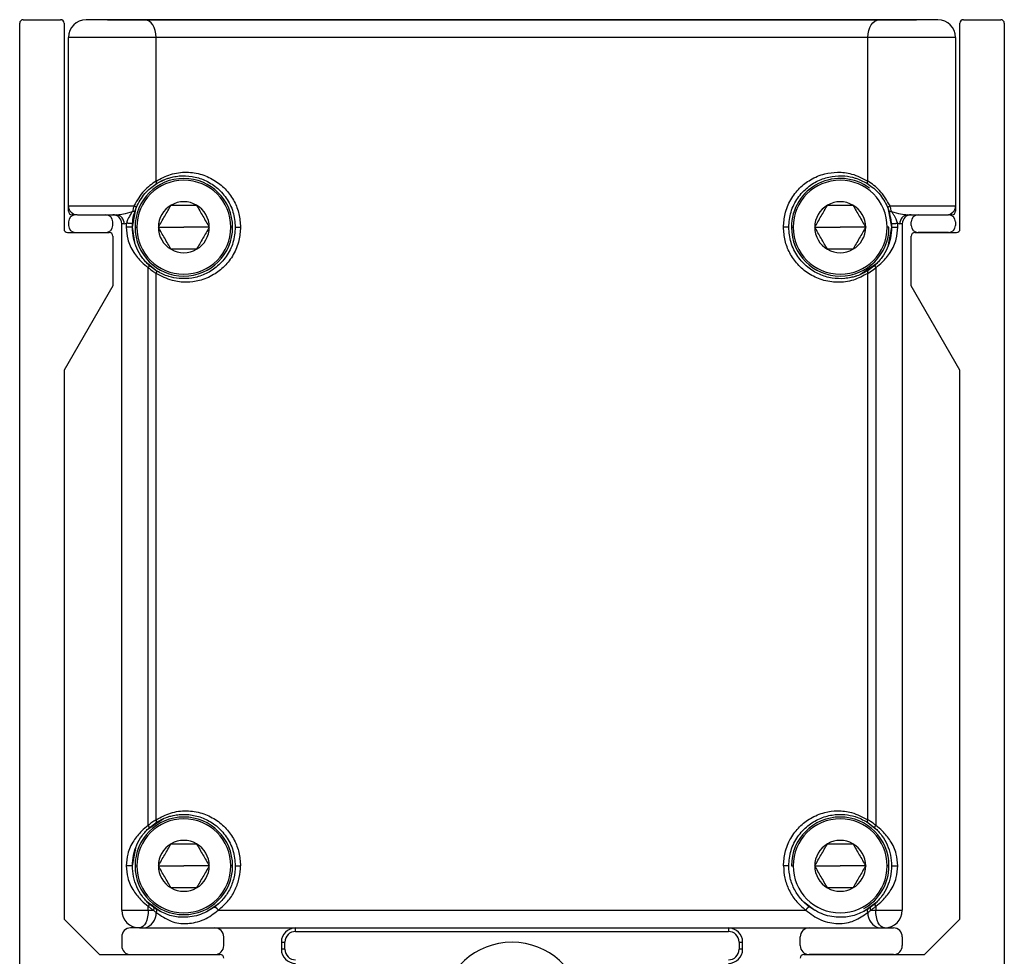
# Model space of a CAD drawing. Header units: millimetres. Extents: x -678 to 2621, y 426 to 914.
# Tile 20 of 26: x 1039 to 1095, y 670 to 723. Entities that reach past the tile are written whole.
import ezdxf

# ---------------------------------------------------------------- set-up
doc = ezdxf.new("R2010")
doc.units = ezdxf.units.MM

# ---------------------------------------------------------------- blocks, each defined once
blk = doc.blocks.new('Drawing View5')
at = {"color": 7, "linetype": 'Continuous', "lineweight": 25}
for p, q in [((-35.624, 70.658), (-33.524, 70.658)), ((-28.78, 70.658), (-32.074, 70.658)), ((-30.874, 70.658), (-30.574, 70.658)), ((-30.574, 70.658), (-30.574, 70.658)), ((-30.574, 70.658), (14.426, 70.658)), ((12.632, 70.658), (-28.78, 70.658)), ((15.926, 70.658), (12.632, 70.658)), ((14.426, 70.658), (14.426, 70.658)), ((14.426, 70.658), (14.726, 70.658)), ((17.376, 70.658), (19.476, 70.658)), ((-35.824, 14.572), (-35.824, 70.458)), ((-33.324, 70.458), (-33.324, 58.858)), ((17.176, 58.858), (17.176, 70.458)), ((19.676, 70.458), (19.676, 14.572)), ((-33.074, 60.158), (-33.074, 69.658)), ((-28.133, 69.658), (-33.074, 69.658)), ((-28.133, 61.558), (-28.133, 69.658)), ((11.985, 69.658), (-28.133, 69.658)), ((11.985, 61.558), (11.985, 69.658)), ((16.926, 69.658), (11.985, 69.658)), ((16.926, 69.658), (16.926, 60.158)), ((-28.142, 61.397), (-27.712, 61.625)), ((-33.074, 60.158), (-29.386, 60.158)), ((-33.074, 59.858), (-33.074, 60.158)), ((13.239, 60.158), (16.926, 60.158)), ((16.926, 60.158), (16.926, 59.858)), ((-32.674, 59.658), (-32.874, 59.658)), ((-32.579, 59.658), (-32.674, 59.658)), ((-32.574, 59.658), (-30.373, 59.658)), ((-30.373, 59.658), (-30.331, 59.663)), ((-30.346, 59.659), (-30.337, 59.656)), ((14.067, 59.622), (14.081, 59.659)), ((14.225, 59.658), (16.426, 59.658)), ((16.431, 59.658), (16.526, 59.658)), ((16.726, 59.658), (16.526, 59.658)), ((-33.074, 59.258), (-33.074, 59.058)), ((-30.574, 59.058), (-30.574, 59.258)), ((-30.074, 20.458), (-30.074, 59.158)), ((-29.94, 59.158), (-30.074, 59.158)), ((-29.94, 59.158), (-29.813, 59.188)), ((-29.474, 58.958), (-29.466, 59.173)), ((-29.343, 58.096), (-29.474, 58.958)), ((-29.324, 58.958), (-29.224, 58.958)), ((-28.009, 58.958), (-26.574, 58.958)), ((-25.139, 58.958), (-26.574, 58.958)), ((-23.824, 58.958), (-23.924, 58.958)), ((7.676, 58.958), (7.776, 58.958)), ((8.991, 58.958), (10.426, 58.958)), ((11.861, 58.958), (10.426, 58.958)), ((13.176, 58.958), (13.076, 58.958)), ((13.326, 58.958), (13.113, 57.867)), ((13.665, 59.188), (13.792, 59.158)), ((13.926, 59.158), (13.792, 59.158)), ((13.926, 59.158), (13.926, 20.458)), ((14.426, 59.058), (14.426, 59.258)), ((16.926, 59.258), (16.926, 59.058)), ((-33.124, 58.658), (-30.774, 58.658)), ((-32.674, 58.658), (-30.974, 58.658)), ((-30.574, 58.458), (-30.574, 55.658)), ((14.426, 55.658), (14.426, 58.458)), ((14.626, 58.658), (16.976, 58.658)), ((16.526, 58.658), (14.826, 58.658)), ((-28.574, 25.238), (-28.574, 56.678)), ((-28.153, 56.526), (-28.538, 56.825)), ((12.436, 56.867), (11.565, 56.291)), ((11.985, 56.358), (12.426, 56.678)), ((12.391, 56.825), (12.006, 56.526)), ((12.426, 56.678), (12.426, 25.238)), ((-28.133, 25.558), (-28.133, 56.358)), ((11.985, 25.558), (11.985, 56.358)), ((-30.574, 55.658), (-33.324, 50.895)), ((17.176, 50.895), (14.426, 55.658)), ((-33.324, 50.895), (-33.324, 19.958)), ((17.176, 19.958), (17.176, 50.895)), ((-28.6, 25.033), (-27.712, 25.625)), ((-28.538, 25.091), (-28.153, 25.39)), ((12.006, 25.39), (12.391, 25.091)), ((-29.474, 22.958), (-29.261, 24.049)), ((-29.324, 22.958), (-29.224, 22.958)), ((-28.009, 22.958), (-26.574, 22.958)), ((-25.139, 22.958), (-26.574, 22.958)), ((-23.824, 22.958), (-23.924, 22.958)), ((7.676, 22.958), (7.776, 22.958)), ((8.991, 22.958), (10.426, 22.958)), ((11.861, 22.958), (10.426, 22.958)), ((13.176, 22.958), (13.076, 22.958)), ((-28.574, 20.458), (-28.574, 20.678)), ((-28.289, 20.619), (-28.538, 20.825)), ((-28.157, 20.528), (-28.289, 20.619)), ((-24.632, 20.804), (-25.272, 20.367)), ((12.436, 20.867), (11.799, 20.404)), ((12.141, 20.619), (12.009, 20.528)), ((12.391, 20.825), (12.141, 20.619)), ((12.426, 20.678), (12.426, 20.458)), ((-30.074, 20.458), (-28.574, 20.458)), ((-28.574, 20.458), (-28.288, 20.458)), ((-24.634, 20.458), (8.486, 20.458)), ((12.14, 20.458), (12.426, 20.458)), ((12.426, 20.458), (13.926, 20.458)), ((-33.324, 19.958), (-31.324, 17.958)), ((-29.081, 19.458), (-29.574, 19.458)), ((-29.074, 19.458), (-28.78, 19.458)), ((-28.78, 19.458), (12.632, 19.458)), ((-20.274, 19.258), (-20.274, 19.458)), ((4.126, 19.458), (4.126, 19.258)), ((12.632, 19.458), (12.926, 19.458)), ((12.933, 19.458), (13.426, 19.458)), ((15.176, 17.958), (17.176, 19.958)), ((-30.074, 18.958), (-30.074, 18.458)), ((-24.324, 18.458), (-24.324, 18.958)), ((-20.274, 19.258), (4.126, 19.258)), ((8.176, 18.458), (8.176, 18.958)), ((13.926, 18.958), (13.926, 18.458)), ((-21.074, 18.658), (-21.074, 18.258)), ((-21.074, 18.658), (-20.874, 18.658)), ((-20.874, 18.258), (-20.874, 18.658)), ((4.726, 18.658), (4.726, 18.258)), ((4.726, 18.658), (4.926, 18.658)), ((4.926, 18.258), (4.926, 18.658)), ((-31.324, 17.958), (-24.524, 17.958)), ((-29.574, 17.958), (-24.824, 17.958)), ((-20.874, 18.258), (-21.074, 18.258)), ((4.926, 18.258), (4.726, 18.258)), ((8.376, 17.958), (15.176, 17.958)), ((13.426, 17.958), (8.676, 17.958))]:
    blk.add_line(p, q, dxfattribs=at)
at = {"color": 7, "linetype": 'Continuous', "lineweight": 25, "flags": 128}
for points in [[(-28.133, 69.658), (-28.145, 69.853), (-28.182, 70.041), (-28.242, 70.213), (-28.322, 70.365), (-28.42, 70.489), (-28.532, 70.582), (-28.653, 70.639), (-28.78, 70.658)], [(11.985, 69.658), (11.997, 69.853), (12.034, 70.041), (12.094, 70.213), (12.175, 70.365), (12.273, 70.489), (12.384, 70.582), (12.506, 70.639), (12.632, 70.658)], [(-29.474, 58.958), (-29.253, 60.068), (-29.246, 60.085)], [(13.098, 60.085), (13.105, 60.068), (13.326, 58.958)], [(-28.154, 56.526), (-28.624, 56.907), (-28.718, 57.006)], [(12.007, 25.389), (12.477, 25.008), (12.571, 24.91)], [(-27.914, 20.386), (-28.624, 20.907), (-28.718, 21.006)], [(8.994, 20.436), (8.376, 20.907), (8.331, 20.953)], [(-28.574, 20.458), (-28.583, 20.263), (-28.612, 20.075), (-28.658, 19.902), (-28.72, 19.751), (-28.796, 19.626), (-28.882, 19.534), (-28.976, 19.477), (-29.074, 19.458)], [(12.926, 19.458), (12.829, 19.477), (12.735, 19.534), (12.648, 19.626), (12.573, 19.751), (12.51, 19.902), (12.464, 20.075), (12.436, 20.263), (12.426, 20.458)]]:
    blk.add_lwpolyline(points, dxfattribs=at)
at = {"color": 7, "linetype": 'Continuous', "lineweight": 25}
for centre, radius, start, end in [((-35.624, 70.458), 0.2, 90, 180), ((-33.524, 70.458), 0.2, 0, 90), ((-32.074, 69.658), 1, 90, 180), ((15.926, 69.658), 1, 0, 90), ((17.376, 70.458), 0.2, 90, 180), ((19.476, 70.458), 0.2, 0, 90), ((-26.574, 58.958), 2.75, 0, 180), ((-26.574, 58.958), 2.65, 0, 180), ((10.426, 58.958), 2.75, 53.1206, 180), ((10.426, 58.958), 2.65, 0, 180), ((-32.574, 60.158), 0.5, 180, 270), ((-26.574, 58.958), 1.435, 120, 180), ((-26.574, 58.958), 1.435, 60, 120), ((-26.574, 58.958), 1.435, 0, 60), ((10.426, 58.958), 1.435, 120, 180), ((10.426, 58.958), 1.435, 60, 120), ((10.426, 58.958), 1.435, 0, 60), ((16.426, 60.158), 0.5, 270, 0), ((-32.874, 59.858), 0.2, 180, 270), ((-32.674, 59.258), 0.4, 90, 180), ((-30.974, 59.258), 0.4, 0, 90), ((-30.574, 59.158), 0.5, 0, 90), ((-30.409, 59.189), 0.47, 356.1901, 85.5736), ((14.261, 59.189), 0.47, 94.3997, 183.8096), ((14.426, 59.158), 0.5, 90, 180), ((14.826, 59.258), 0.4, 90, 180), ((16.526, 59.258), 0.4, 0, 90), ((16.726, 59.858), 0.2, 270, 0), ((-33.124, 58.858), 0.2, 180, 270), ((-32.674, 59.058), 0.4, 180, 270), ((-30.974, 59.058), 0.4, 270, 0), ((-26.574, 58.958), 2.75, 180, 0), ((-26.574, 58.958), 2.65, 180, 0), ((-26.574, 58.958), 1.435, 180, 240), ((-26.574, 58.958), 1.435, 299.9973, 0), ((10.426, 58.958), 2.75, 180, 0), ((10.426, 58.958), 2.65, 180, 0), ((10.426, 58.958), 1.435, 180, 240), ((10.426, 58.958), 1.435, 299.9973, 0), ((14.826, 59.058), 0.4, 180, 270), ((16.526, 59.058), 0.4, 270, 0), ((16.976, 58.858), 0.2, 270, 0), ((-30.774, 58.458), 0.2, 0, 90), ((14.626, 58.458), 0.2, 90, 180), ((-26.574, 58.958), 1.435, 240, 299.9973), ((10.426, 58.958), 1.435, 240, 299.9973), ((-26.574, 22.958), 2.75, 0, 180), ((-26.574, 22.958), 2.65, 0, 180), ((10.426, 22.958), 2.75, 0, 180), ((10.426, 22.958), 2.65, 0, 180), ((-26.574, 22.958), 1.435, 120, 180), ((-26.574, 22.958), 1.435, 60, 120), ((-26.574, 22.958), 1.435, 0, 60), ((10.426, 22.958), 1.435, 120, 180), ((10.426, 22.958), 1.435, 60, 120), ((10.426, 22.958), 1.435, 0, 60), ((-26.574, 22.958), 2.75, 180, 0), ((-26.574, 22.958), 2.65, 180, 0), ((-26.574, 22.958), 1.435, 180, 240), ((-26.574, 22.958), 1.435, 299.9973, 0), ((10.426, 22.958), 2.65, 180, 0), ((10.426, 22.958), 1.435, 180, 240), ((10.426, 22.958), 1.435, 299.9973, 0), ((10.426, 22.958), 2.75, 299.0351, 0), ((-26.574, 22.958), 1.435, 240, 299.9973), ((10.426, 22.958), 1.435, 240, 299.9973), ((-29.074, 20.458), 1, 180, 270), ((-28.968, 20.269), 0.833, 283.0565, 4.5801), ((12.82, 20.269), 0.833, 175.4198, 256.9435), ((12.926, 20.458), 1, 270, 0), ((-29.574, 18.958), 0.5, 90, 180), ((-24.824, 18.958), 0.5, 0, 90), ((-20.274, 18.658), 0.8, 90, 180), ((4.126, 18.658), 0.8, 0, 90), ((8.676, 18.958), 0.5, 90, 180), ((13.426, 18.958), 0.5, 0, 90), ((-20.274, 18.658), 0.6, 90, 180), ((4.126, 18.658), 0.6, 0, 90), ((-29.574, 18.458), 0.5, 180, 270), ((-24.824, 18.458), 0.5, 270, 0), ((-8.074, 14.649), 4, 5.6592, 174.3408), ((8.676, 18.458), 0.5, 180, 270), ((13.426, 18.458), 0.5, 270, 0), ((-24.524, 17.758), 0.2, 0, 90), ((-20.274, 18.258), 0.8, 180, 270), ((-20.274, 18.258), 0.6, 180, 270), ((4.126, 18.258), 0.6, 270, 0), ((4.126, 18.258), 0.8, 270, 360), ((8.376, 17.758), 0.2, 90, 180)]:
    blk.add_arc(centre, radius, start, end, dxfattribs=at)
for points, knots in [([(-28.153, 61.39), (-27.945, 61.508), (-27.733, 61.627), (-27.502, 61.705), (-27.471, 61.716), (-27.362, 61.75), (-27.144, 61.807), (-26.711, 61.871), (-26.111, 61.852), (-25.396, 61.644), (-24.723, 61.239), (-24.157, 60.63), (-23.753, 59.845), (-23.7, 59.25), (-23.674, 58.958)], [0, 0, 0, 0, 0.125945, 0.127744, 0.131283, 0.143583, 0.18906, 0.252137, 0.37805, 0.50364, 0.628718, 0.753113, 0.878969, 1, 1, 1, 1]), ([(-28.133, 61.558), (-27.867, 61.701), (-27.33, 61.989), (-26.439, 62.099), (-25.569, 61.97), (-24.796, 61.613), (-24.167, 61.085), (-23.716, 60.44), (-23.429, 59.717), (-23.393, 59.21), (-23.375, 58.958)], [0, 0, 0, 0, 0.148351, 0.299301, 0.441364, 0.572239, 0.689441, 0.798866, 0.899864, 1, 1, 1, 1]), ([(7.228, 58.958), (7.246, 59.21), (7.286, 59.758), (7.611, 60.531), (8.117, 61.187), (8.78, 61.691), (9.515, 61.988), (10.305, 62.092), (11.146, 61.993), (11.686, 61.713), (11.985, 61.558)], [0, 0, 0, 0, 0.100224, 0.217447, 0.333592, 0.44783, 0.583651, 0.700432, 0.834335, 1, 1, 1, 1]), ([(7.526, 58.958), (7.552, 59.25), (7.605, 59.846), (8.01, 60.631), (8.577, 61.24), (9.25, 61.645), (9.966, 61.852), (10.65, 61.874), (11.11, 61.785), (11.333, 61.713), (11.586, 61.626), (11.797, 61.507), (12.006, 61.39)], [0, 0, 0, 0, 0.121142, 0.247121, 0.371607, 0.496727, 0.622297, 0.74815, 0.856442, 0.872326, 0.874168, 1, 1, 1, 1]), ([(-28.133, 61.558), (-28.372, 61.395), (-28.866, 61.057), (-29.209, 60.464), (-29.386, 60.158)], [0, 0, 0, 0, 0.483812, 1, 1, 1, 1]), ([(-29.248, 60.08), (-29.103, 60.352), (-28.884, 60.764), (-28.465, 61.171), (-28.255, 61.318), (-28.153, 61.39)], [0, 0, 0, 0, 0.499203, 0.755636, 1, 1, 1, 1]), ([(-28.153, 61.39), (-28.145, 61.398), (-28.127, 61.413), (-28.115, 61.454), (-28.115, 61.503), (-28.127, 61.54), (-28.133, 61.558)], [0, 0, 0, 0, 0.239899, 0.494112, 0.751477, 1, 1, 1, 1]), ([(12.006, 61.39), (11.996, 61.399), (11.978, 61.415), (11.967, 61.458), (11.969, 61.507), (11.98, 61.541), (11.985, 61.558)], [0, 0, 0, 0, 0.2637083, 0.5243621, 0.7688975, 1, 1, 1, 1]), ([(13.239, 60.158), (13.053, 60.475), (12.707, 61.067), (12.214, 61.403), (11.985, 61.558)], [0, 0, 0, 0, 0.536415, 1, 1, 1, 1]), ([(12.006, 61.39), (12.108, 61.318), (12.317, 61.171), (12.736, 60.764), (12.955, 60.352), (13.1, 60.08)], [0, 0, 0, 0, 0.244349, 0.500745, 1, 1, 1, 1]), ([(-29.386, 60.158), (-29.402, 60.1), (-29.433, 59.985), (-29.46, 59.887), (-29.473, 59.838)], [0, 0, 0, 0, 0.5048529, 1, 1, 1, 1]), ([(-29.248, 60.08), (-29.249, 60.083), (-29.251, 60.089), (-29.281, 60.107), (-29.328, 60.131), (-29.367, 60.149), (-29.386, 60.158)], [0, 0, 0, 0, 0.242657, 0.5, 0.757343, 1, 1, 1, 1]), ([(-29.316, 59.901), (-29.306, 59.929), (-29.287, 59.984), (-29.261, 60.048), (-29.248, 60.08)], [0, 0, 0, 0, 0.498686, 1, 1, 1, 1]), ([(-28.009, 58.958), (-27.889, 59.165), (-27.65, 59.579), (-27.411, 59.994), (-27.291, 60.201)], [0, 0, 0, 0, 0.499981, 1, 1, 1, 1]), ([(-27.291, 60.201), (-27.052, 60.201), (-26.574, 60.201), (-26.095, 60.201), (-25.856, 60.201)], [0, 0, 0, 0, 0.499981, 1, 1, 1, 1]), ([(-25.856, 60.201), (-25.737, 59.994), (-25.498, 59.579), (-25.258, 59.165), (-25.139, 58.958)], [0, 0, 0, 0, 0.4999813, 1, 1, 1, 1]), ([(8.991, 58.958), (9.111, 59.165), (9.35, 59.579), (9.589, 59.994), (9.709, 60.201)], [0, 0, 0, 0, 0.499981, 1, 1, 1, 1]), ([(9.709, 60.201), (9.948, 60.201), (10.426, 60.201), (10.905, 60.201), (11.144, 60.201)], [0, 0, 0, 0, 0.499981, 1, 1, 1, 1]), ([(11.144, 60.201), (11.263, 59.994), (11.502, 59.579), (11.742, 59.165), (11.861, 58.958)], [0, 0, 0, 0, 0.499981, 1, 1, 1, 1]), ([(13.1, 60.08), (13.101, 60.083), (13.104, 60.089), (13.134, 60.107), (13.18, 60.131), (13.22, 60.149), (13.239, 60.158)], [0, 0, 0, 0, 0.242657, 0.5, 0.757343, 1, 1, 1, 1]), ([(13.1, 60.08), (13.113, 60.048), (13.139, 59.984), (13.159, 59.929), (13.169, 59.901)], [0, 0, 0, 0, 0.5012947, 1, 1, 1, 1]), ([(13.326, 59.838), (13.312, 59.886), (13.286, 59.984), (13.255, 60.099), (13.239, 60.158)], [0, 0, 0, 0, 0.486837, 1, 1, 1, 1]), ([(-30.331, 59.663), (-30.214, 59.674), (-29.951, 59.7), (-29.644, 59.789), (-29.473, 59.838)], [0, 0, 0, 0, 0.44472, 1, 1, 1, 1]), ([(-29.473, 59.838), (-29.481, 59.827), (-29.556, 59.714), (-29.661, 59.541), (-29.768, 59.346), (-29.8, 59.234), (-29.813, 59.188)], [0, 0, 0, 0, 0.057729, 0.557168, 0.821064, 1, 1, 1, 1]), ([(-29.316, 59.901), (-29.322, 59.89), (-29.334, 59.868), (-29.373, 59.846), (-29.42, 59.836), (-29.456, 59.837), (-29.473, 59.838)], [0, 0, 0, 0, 0.261752, 0.523299, 0.772349, 1, 1, 1, 1]), ([(-29.466, 59.173), (-29.448, 59.323), (-29.416, 59.59), (-29.347, 59.806), (-29.316, 59.901)], [0, 0, 0, 0, 0.560278, 1, 1, 1, 1]), ([(13.169, 59.901), (13.174, 59.891), (13.185, 59.87), (13.221, 59.848), (13.269, 59.836), (13.307, 59.837), (13.326, 59.838)], [0, 0, 0, 0, 0.239787, 0.49386, 0.751216, 1, 1, 1, 1]), ([(13.318, 59.173), (13.313, 59.225), (13.302, 59.35), (13.26, 59.599), (13.206, 59.779), (13.169, 59.901)], [0, 0, 0, 0, 0.186331, 0.448571, 1, 1, 1, 1]), ([(13.665, 59.188), (13.639, 59.267), (13.594, 59.402), (13.5, 59.561), (13.415, 59.702), (13.355, 59.793), (13.326, 59.838)], [0, 0, 0, 0, 0.324968, 0.551377, 0.777613, 1, 1, 1, 1]), ([(13.326, 59.838), (13.497, 59.789), (13.819, 59.696), (14.095, 59.67), (14.225, 59.658)], [0, 0, 0, 0, 0.529649, 1, 1, 1, 1]), ([(-29.813, 59.188), (-29.817, 59.145), (-29.823, 59.069), (-29.823, 58.992), (-29.824, 58.958)], [0, 0, 0, 0, 0.559926, 1, 1, 1, 1]), ([(-29.824, 58.958), (-29.805, 58.732), (-29.763, 58.225), (-29.452, 57.574), (-29.011, 57.025), (-28.705, 56.782), (-28.574, 56.678)], [0, 0, 0, 0, 0.247029, 0.555968, 0.809635, 1, 1, 1, 1]), ([(-29.474, 58.958), (-29.476, 58.958), (-29.48, 58.958), (-29.51, 58.958), (-29.552, 58.958), (-29.602, 58.958), (-29.658, 58.958), (-29.718, 58.958), (-29.778, 58.958), (-29.808, 58.958), (-29.824, 58.958)], [0, 0, 0, 0, 0.130806, 0.261627, 0.38618, 0.49997, 0.613758, 0.738319, 0.869134, 1, 1, 1, 1]), ([(-29.466, 59.173), (-29.468, 59.172), (-29.472, 59.169), (-29.502, 59.166), (-29.543, 59.166), (-29.593, 59.167), (-29.648, 59.17), (-29.708, 59.175), (-29.767, 59.181), (-29.798, 59.186), (-29.813, 59.188)], [0, 0, 0, 0, 0.130815, 0.261553, 0.386099, 0.499998, 0.613897, 0.738443, 0.869181, 1, 1, 1, 1]), ([(-28.538, 56.825), (-28.602, 56.886), (-28.736, 57.017), (-28.99, 57.332), (-29.243, 57.775), (-29.435, 58.342), (-29.461, 58.752), (-29.474, 58.958)], [0, 0, 0, 0, 0.115023, 0.245044, 0.493712, 0.745961, 1, 1, 1, 1]), ([(-23.674, 58.958), (-23.7, 58.666), (-23.753, 58.07), (-24.157, 57.284), (-24.725, 56.675), (-25.398, 56.271), (-26.113, 56.064), (-26.798, 56.042), (-27.257, 56.131), (-27.48, 56.203), (-27.734, 56.289), (-27.945, 56.408), (-28.153, 56.526)], [0, 0, 0, 0, 0.1211432, 0.2471314, 0.3716206, 0.4967396, 0.6223065, 0.7481563, 0.8564222, 0.8723188, 0.874172, 1, 1, 1, 1]), ([(-23.375, 58.958), (-23.393, 58.707), (-23.433, 58.162), (-23.755, 57.391), (-24.259, 56.734), (-24.921, 56.228), (-25.659, 55.928), (-26.451, 55.823), (-27.293, 55.923), (-27.833, 56.203), (-28.133, 56.358)], [0, 0, 0, 0, 0.099696, 0.216103, 0.332736, 0.446559, 0.582751, 0.700766, 0.834122, 1, 1, 1, 1]), ([(-27.291, 57.715), (-27.411, 57.922), (-27.65, 58.337), (-27.889, 58.751), (-28.009, 58.958)], [0, 0, 0, 0, 0.499981, 1, 1, 1, 1]), ([(-25.139, 58.958), (-25.258, 58.751), (-25.498, 58.337), (-25.737, 57.922), (-25.856, 57.715)], [0, 0, 0, 0, 0.500022, 1, 1, 1, 1]), ([(-23.674, 58.958), (-23.672, 58.958), (-23.67, 58.958), (-23.647, 58.958), (-23.615, 58.958), (-23.575, 58.958), (-23.53, 58.958), (-23.478, 58.958), (-23.424, 58.958), (-23.392, 58.958), (-23.375, 58.958)], [0, 0, 0, 0, 0.130169, 0.259739, 0.384365, 0.499997, 0.615624, 0.740242, 0.86981, 1, 1, 1, 1]), ([(7.526, 58.958), (7.525, 58.958), (7.522, 58.958), (7.5, 58.958), (7.468, 58.958), (7.428, 58.958), (7.382, 58.958), (7.331, 58.958), (7.277, 58.958), (7.244, 58.958), (7.228, 58.958)], [0, 0, 0, 0, 0.130169, 0.259739, 0.384365, 0.499997, 0.615624, 0.740242, 0.86981, 1, 1, 1, 1]), ([(11.985, 56.358), (11.719, 56.215), (11.182, 55.927), (10.291, 55.817), (9.421, 55.946), (8.649, 56.303), (8.02, 56.83), (7.568, 57.475), (7.281, 58.198), (7.245, 58.705), (7.228, 58.958)], [0, 0, 0, 0, 0.148356, 0.299303, 0.441361, 0.572239, 0.689433, 0.798863, 0.899855, 1, 1, 1, 1]), ([(12.006, 56.526), (11.797, 56.408), (11.586, 56.289), (11.354, 56.21), (11.323, 56.2), (11.214, 56.165), (10.996, 56.109), (10.563, 56.044), (9.964, 56.064), (9.248, 56.272), (8.576, 56.677), (8.009, 57.286), (7.605, 58.071), (7.552, 58.666), (7.526, 58.958)], [0, 0, 0, 0, 0.125946, 0.12775, 0.131293, 0.143595, 0.189061, 0.252137, 0.37805, 0.503641, 0.628718, 0.753113, 0.878969, 1, 1, 1, 1]), ([(9.709, 57.715), (9.589, 57.922), (9.35, 58.337), (9.111, 58.751), (8.991, 58.958)], [0, 0, 0, 0, 0.499981, 1, 1, 1, 1]), ([(11.861, 58.958), (11.742, 58.751), (11.502, 58.337), (11.263, 57.922), (11.144, 57.715)], [0, 0, 0, 0, 0.500022, 1, 1, 1, 1]), ([(13.326, 58.958), (13.313, 58.752), (13.287, 58.342), (13.095, 57.775), (12.842, 57.332), (12.589, 57.016), (12.454, 56.886), (12.391, 56.825)], [0, 0, 0, 0, 0.2543406, 0.5066547, 0.7552746, 0.885141, 1, 1, 1, 1]), ([(12.426, 56.678), (12.557, 56.782), (12.862, 57.024), (13.303, 57.573), (13.615, 58.223), (13.657, 58.732), (13.676, 58.958)], [0, 0, 0, 0, 0.190088, 0.442861, 0.75248, 1, 1, 1, 1]), ([(13.318, 59.173), (13.32, 59.172), (13.324, 59.169), (13.354, 59.166), (13.396, 59.166), (13.446, 59.167), (13.501, 59.17), (13.56, 59.175), (13.619, 59.181), (13.65, 59.186), (13.665, 59.188)], [0, 0, 0, 0, 0.1308188, 0.2615544, 0.3860975, 0.4999938, 0.6138938, 0.7384397, 0.8691768, 1, 1, 1, 1]), ([(13.318, 59.173), (13.321, 59.137), (13.325, 59.066), (13.326, 58.993), (13.326, 58.958), (13.326, 58.958)], [0, 0, 0, 0, 0.505087, 0.999952, 1, 1, 1, 1]), ([(13.326, 58.958), (13.328, 58.958), (13.332, 58.958), (13.362, 58.958), (13.404, 58.958), (13.455, 58.958), (13.51, 58.958), (13.57, 58.958), (13.63, 58.958), (13.661, 58.958), (13.676, 58.958)], [0, 0, 0, 0, 0.130847, 0.261652, 0.38624, 0.499999, 0.613759, 0.738348, 0.869153, 1, 1, 1, 1]), ([(13.676, 58.958), (13.676, 59.001), (13.675, 59.078), (13.668, 59.155), (13.665, 59.188)], [0, 0, 0, 0, 0.560035, 1, 1, 1, 1]), ([(-25.856, 57.715), (-26.096, 57.715), (-26.574, 57.715), (-27.052, 57.715), (-27.291, 57.715)], [0, 0, 0, 0, 0.500022, 1, 1, 1, 1]), ([(11.144, 57.715), (10.904, 57.715), (10.426, 57.715), (9.948, 57.715), (9.709, 57.715)], [0, 0, 0, 0, 0.500022, 1, 1, 1, 1]), ([(-28.538, 56.825), (-28.534, 56.818), (-28.524, 56.805), (-28.528, 56.769), (-28.544, 56.725), (-28.564, 56.693), (-28.574, 56.678)], [0, 0, 0, 0, 0.244045, 0.500003, 0.755959, 1, 1, 1, 1]), ([(-28.574, 56.678), (-28.491, 56.61), (-28.343, 56.49), (-28.197, 56.398), (-28.133, 56.358)], [0, 0, 0, 0, 0.562565, 1, 1, 1, 1]), ([(12.391, 56.825), (12.386, 56.817), (12.376, 56.803), (12.381, 56.765), (12.398, 56.722), (12.417, 56.692), (12.426, 56.678)], [0, 0, 0, 0, 0.262157, 0.524151, 0.773064, 1, 1, 1, 1]), ([(-28.153, 56.526), (-28.144, 56.517), (-28.125, 56.501), (-28.115, 56.458), (-28.116, 56.409), (-28.127, 56.375), (-28.133, 56.358)], [0, 0, 0, 0, 0.263708, 0.524362, 0.768897, 1, 1, 1, 1]), ([(12.006, 56.526), (11.997, 56.518), (11.979, 56.502), (11.967, 56.461), (11.968, 56.412), (11.979, 56.376), (11.985, 56.358)], [0, 0, 0, 0, 0.243758, 0.499417, 0.755388, 1, 1, 1, 1]), ([(-28.133, 25.558), (-28.214, 25.506), (-28.362, 25.413), (-28.509, 25.292), (-28.574, 25.238)], [0, 0, 0, 0, 0.556932, 1, 1, 1, 1]), ([(-28.153, 25.39), (-27.945, 25.507), (-27.733, 25.627), (-27.502, 25.705), (-27.471, 25.716), (-27.362, 25.75), (-27.144, 25.807), (-26.711, 25.871), (-26.111, 25.852), (-25.396, 25.644), (-24.723, 25.239), (-24.157, 24.63), (-23.753, 23.845), (-23.7, 23.25), (-23.674, 22.958)], [0, 0, 0, 0, 0.1259426, 0.1277446, 0.1312862, 0.1435878, 0.1890573, 0.2521348, 0.3780482, 0.5036391, 0.628717, 0.7531129, 0.8789654, 1, 1, 1, 1]), ([(-28.153, 25.39), (-28.144, 25.398), (-28.127, 25.413), (-28.115, 25.454), (-28.116, 25.504), (-28.127, 25.54), (-28.133, 25.558)], [0, 0, 0, 0, 0.243758, 0.499417, 0.755388, 1, 1, 1, 1]), ([(-28.133, 25.558), (-27.867, 25.701), (-27.33, 25.989), (-26.439, 26.099), (-25.569, 25.97), (-24.796, 25.613), (-24.167, 25.085), (-23.716, 24.44), (-23.429, 23.717), (-23.393, 23.21), (-23.375, 22.958)], [0, 0, 0, 0, 0.148351, 0.299301, 0.441364, 0.572239, 0.689441, 0.798866, 0.899864, 1, 1, 1, 1]), ([(7.228, 22.958), (7.246, 23.21), (7.286, 23.758), (7.611, 24.531), (8.117, 25.187), (8.78, 25.691), (9.515, 25.988), (10.305, 26.092), (11.146, 25.993), (11.686, 25.713), (11.985, 25.558)], [0, 0, 0, 0, 0.1002237, 0.2174468, 0.3335918, 0.4478296, 0.5836508, 0.7004319, 0.8343345, 1, 1, 1, 1]), ([(7.526, 22.958), (7.552, 23.25), (7.605, 23.846), (8.01, 24.631), (8.577, 25.24), (9.25, 25.645), (9.966, 25.852), (10.65, 25.874), (11.11, 25.785), (11.333, 25.713), (11.586, 25.626), (11.797, 25.507), (12.006, 25.39)], [0, 0, 0, 0, 0.121145, 0.247121, 0.371607, 0.496729, 0.622298, 0.748152, 0.856442, 0.872327, 0.874171, 1, 1, 1, 1]), ([(12.006, 25.39), (11.996, 25.399), (11.978, 25.415), (11.967, 25.458), (11.969, 25.507), (11.98, 25.541), (11.985, 25.558)], [0, 0, 0, 0, 0.2637082, 0.5243621, 0.7688975, 1, 1, 1, 1]), ([(12.426, 25.238), (12.343, 25.306), (12.196, 25.426), (12.049, 25.518), (11.985, 25.558)], [0, 0, 0, 0, 0.562566, 1, 1, 1, 1]), ([(-28.574, 25.238), (-28.705, 25.134), (-29.01, 24.891), (-29.451, 24.343), (-29.763, 23.692), (-29.805, 23.184), (-29.824, 22.958)], [0, 0, 0, 0, 0.190089, 0.442862, 0.752484, 1, 1, 1, 1]), ([(-29.474, 22.958), (-29.461, 23.164), (-29.435, 23.574), (-29.242, 24.141), (-28.99, 24.584), (-28.736, 24.899), (-28.601, 25.03), (-28.538, 25.091)], [0, 0, 0, 0, 0.254337, 0.506653, 0.755274, 0.88514, 1, 1, 1, 1]), ([(-28.538, 25.091), (-28.534, 25.098), (-28.524, 25.113), (-28.529, 25.15), (-28.545, 25.193), (-28.565, 25.224), (-28.574, 25.238)], [0, 0, 0, 0, 0.262157, 0.524151, 0.773065, 1, 1, 1, 1]), ([(12.391, 25.091), (12.386, 25.098), (12.377, 25.111), (12.38, 25.147), (12.396, 25.191), (12.416, 25.223), (12.426, 25.238)], [0, 0, 0, 0, 0.244045, 0.500003, 0.755959, 1, 1, 1, 1]), ([(12.391, 25.091), (12.454, 25.03), (12.589, 24.899), (12.843, 24.584), (13.095, 24.14), (13.288, 23.574), (13.313, 23.164), (13.326, 22.958)], [0, 0, 0, 0, 0.115023, 0.245043, 0.493712, 0.745962, 1, 1, 1, 1]), ([(13.676, 22.958), (13.657, 23.183), (13.615, 23.691), (13.304, 24.341), (12.863, 24.891), (12.557, 25.134), (12.426, 25.238)], [0, 0, 0, 0, 0.247022, 0.555961, 0.809632, 1, 1, 1, 1]), ([(-28.009, 22.958), (-27.889, 23.165), (-27.65, 23.579), (-27.411, 23.994), (-27.291, 24.201)], [0, 0, 0, 0, 0.499981, 1, 1, 1, 1]), ([(-27.291, 24.201), (-27.052, 24.201), (-26.574, 24.201), (-26.095, 24.201), (-25.856, 24.201)], [0, 0, 0, 0, 0.499981, 1, 1, 1, 1]), ([(-25.856, 24.201), (-25.737, 23.994), (-25.498, 23.579), (-25.258, 23.165), (-25.139, 22.958)], [0, 0, 0, 0, 0.499981, 1, 1, 1, 1]), ([(8.991, 22.958), (9.111, 23.165), (9.35, 23.579), (9.589, 23.994), (9.709, 24.201)], [0, 0, 0, 0, 0.499981, 1, 1, 1, 1]), ([(9.709, 24.201), (9.948, 24.201), (10.426, 24.201), (10.905, 24.201), (11.144, 24.201)], [0, 0, 0, 0, 0.499981, 1, 1, 1, 1]), ([(11.144, 24.201), (11.263, 23.994), (11.502, 23.579), (11.742, 23.165), (11.861, 22.958)], [0, 0, 0, 0, 0.4999813, 1, 1, 1, 1]), ([(-29.824, 22.958), (-29.805, 22.732), (-29.763, 22.225), (-29.452, 21.574), (-29.011, 21.025), (-28.705, 20.782), (-28.574, 20.678)], [0, 0, 0, 0, 0.247022, 0.555961, 0.809632, 1, 1, 1, 1]), ([(-29.474, 22.958), (-29.476, 22.958), (-29.48, 22.958), (-29.51, 22.958), (-29.552, 22.958), (-29.602, 22.958), (-29.658, 22.958), (-29.718, 22.958), (-29.778, 22.958), (-29.808, 22.958), (-29.824, 22.958)], [0, 0, 0, 0, 0.130807, 0.261628, 0.38618, 0.49997, 0.613758, 0.738319, 0.869134, 1, 1, 1, 1]), ([(-28.538, 20.825), (-28.602, 20.886), (-28.736, 21.017), (-28.99, 21.332), (-29.243, 21.775), (-29.435, 22.342), (-29.461, 22.752), (-29.474, 22.958)], [0, 0, 0, 0, 0.115023, 0.245043, 0.493711, 0.745961, 1, 1, 1, 1]), ([(-27.291, 21.715), (-27.411, 21.922), (-27.65, 22.337), (-27.889, 22.751), (-28.009, 22.958)], [0, 0, 0, 0, 0.499981, 1, 1, 1, 1]), ([(-25.139, 22.958), (-25.258, 22.751), (-25.498, 22.337), (-25.737, 21.922), (-25.856, 21.715)], [0, 0, 0, 0, 0.5000221, 1, 1, 1, 1]), ([(-23.674, 22.958), (-23.69, 22.724), (-23.724, 22.249), (-23.984, 21.602), (-24.363, 21.034), (-24.69, 20.76), (-24.859, 20.619)], [0, 0, 0, 0, 0.2459924, 0.4983099, 0.7406953, 1, 1, 1, 1]), ([(-24.634, 20.458), (-24.43, 20.632), (-24.051, 20.956), (-23.654, 21.607), (-23.419, 22.276), (-23.389, 22.737), (-23.375, 22.958)], [0, 0, 0, 0, 0.293061, 0.543464, 0.780784, 1, 1, 1, 1]), ([(-23.674, 22.958), (-23.672, 22.958), (-23.67, 22.958), (-23.647, 22.958), (-23.615, 22.958), (-23.575, 22.958), (-23.53, 22.958), (-23.478, 22.958), (-23.424, 22.958), (-23.392, 22.958), (-23.375, 22.958)], [0, 0, 0, 0, 0.13017, 0.259739, 0.384364, 0.499994, 0.615623, 0.740241, 0.869809, 1, 1, 1, 1]), ([(7.526, 22.958), (7.525, 22.958), (7.522, 22.958), (7.5, 22.958), (7.468, 22.958), (7.428, 22.958), (7.382, 22.958), (7.331, 22.958), (7.277, 22.958), (7.244, 22.958), (7.228, 22.958)], [0, 0, 0, 0, 0.13017, 0.259739, 0.384364, 0.499995, 0.615623, 0.740241, 0.869809, 1, 1, 1, 1]), ([(7.228, 22.958), (7.243, 22.725), (7.275, 22.253), (7.521, 21.578), (7.918, 20.943), (8.289, 20.626), (8.486, 20.458)], [0, 0, 0, 0, 0.23105, 0.467392, 0.716621, 1, 1, 1, 1]), ([(8.711, 20.619), (8.542, 20.761), (8.215, 21.034), (7.836, 21.602), (7.576, 22.249), (7.543, 22.724), (7.526, 22.958)], [0, 0, 0, 0, 0.259499, 0.501916, 0.754094, 1, 1, 1, 1]), ([(9.709, 21.715), (9.589, 21.922), (9.35, 22.337), (9.111, 22.751), (8.991, 22.958)], [0, 0, 0, 0, 0.499981, 1, 1, 1, 1]), ([(11.861, 22.958), (11.742, 22.751), (11.502, 22.337), (11.263, 21.922), (11.144, 21.715)], [0, 0, 0, 0, 0.5000221, 1, 1, 1, 1]), ([(13.326, 22.958), (13.313, 22.752), (13.287, 22.342), (13.095, 21.775), (12.842, 21.332), (12.589, 21.016), (12.454, 20.886), (12.391, 20.825)], [0, 0, 0, 0, 0.254338, 0.506653, 0.755274, 0.88514, 1, 1, 1, 1]), ([(12.426, 20.678), (12.557, 20.782), (12.862, 21.024), (13.303, 21.573), (13.615, 22.223), (13.657, 22.732), (13.676, 22.958)], [0, 0, 0, 0, 0.190089, 0.442862, 0.752484, 1, 1, 1, 1]), ([(13.326, 22.958), (13.328, 22.958), (13.332, 22.958), (13.362, 22.958), (13.404, 22.958), (13.455, 22.958), (13.51, 22.958), (13.57, 22.958), (13.63, 22.958), (13.661, 22.958), (13.676, 22.958)], [0, 0, 0, 0, 0.1308067, 0.2616277, 0.3861802, 0.4999704, 0.6137583, 0.7383191, 0.8691335, 1, 1, 1, 1]), ([(-25.856, 21.715), (-26.096, 21.715), (-26.574, 21.715), (-27.052, 21.715), (-27.291, 21.715)], [0, 0, 0, 0, 0.500022, 1, 1, 1, 1]), ([(11.144, 21.715), (10.904, 21.715), (10.426, 21.715), (9.948, 21.715), (9.709, 21.715)], [0, 0, 0, 0, 0.500022, 1, 1, 1, 1]), ([(-28.538, 20.825), (-28.534, 20.818), (-28.524, 20.805), (-28.528, 20.769), (-28.544, 20.725), (-28.564, 20.693), (-28.574, 20.678)], [0, 0, 0, 0, 0.244044, 0.500003, 0.755959, 1, 1, 1, 1]), ([(-28.574, 20.678), (-28.52, 20.633), (-28.425, 20.554), (-28.33, 20.487), (-28.288, 20.458)], [0, 0, 0, 0, 0.5622212, 1, 1, 1, 1]), ([(-28.289, 20.619), (-28.282, 20.612), (-28.267, 20.597), (-28.26, 20.558), (-28.266, 20.51), (-28.281, 20.475), (-28.288, 20.458)], [0, 0, 0, 0, 0.241014, 0.495654, 0.752621, 1, 1, 1, 1]), ([(-24.859, 20.619), (-25.145, 20.449), (-25.577, 20.191), (-26.236, 20.065), (-26.841, 20.047), (-27.46, 20.153), (-27.925, 20.403), (-28.157, 20.528)], [0, 0, 0, 0, 0.245007, 0.369579, 0.495585, 0.748715, 1, 1, 1, 1]), ([(-24.859, 20.619), (-24.852, 20.623), (-24.839, 20.63), (-24.811, 20.627), (-24.781, 20.615), (-24.749, 20.596), (-24.718, 20.57), (-24.687, 20.538), (-24.658, 20.5), (-24.642, 20.472), (-24.634, 20.458)], [0, 0, 0, 0, 0.130671, 0.261086, 0.387804, 0.506581, 0.62071, 0.741437, 0.869284, 1, 1, 1, 1]), ([(8.711, 20.619), (8.705, 20.623), (8.691, 20.63), (8.662, 20.627), (8.631, 20.614), (8.598, 20.594), (8.567, 20.567), (8.538, 20.536), (8.51, 20.499), (8.494, 20.472), (8.486, 20.458)], [0, 0, 0, 0, 0.132369, 0.265479, 0.396239, 0.520357, 0.634785, 0.74794, 0.870201, 1, 1, 1, 1]), ([(12.009, 20.528), (11.778, 20.403), (11.313, 20.153), (10.693, 20.047), (10.088, 20.065), (9.429, 20.192), (8.997, 20.449), (8.711, 20.619)], [0, 0, 0, 0, 0.25133, 0.504452, 0.630449, 0.755021, 1, 1, 1, 1]), ([(12.141, 20.619), (12.134, 20.612), (12.119, 20.597), (12.113, 20.557), (12.119, 20.51), (12.133, 20.475), (12.14, 20.458)], [0, 0, 0, 0, 0.2437669, 0.4994326, 0.7554021, 1, 1, 1, 1]), ([(12.14, 20.458), (12.194, 20.496), (12.289, 20.563), (12.384, 20.642), (12.426, 20.678)], [0, 0, 0, 0, 0.557608, 1, 1, 1, 1]), ([(12.391, 20.825), (12.386, 20.817), (12.376, 20.803), (12.381, 20.765), (12.398, 20.722), (12.417, 20.692), (12.426, 20.678)], [0, 0, 0, 0, 0.262157, 0.524151, 0.773065, 1, 1, 1, 1]), ([(-28.288, 20.458), (-28.26, 20.434), (-28.209, 20.391), (-28.16, 20.353), (-28.137, 20.336)], [0, 0, 0, 0, 0.548371, 1, 1, 1, 1]), ([(-28.157, 20.528), (-28.146, 20.518), (-28.124, 20.498), (-28.113, 20.448), (-28.116, 20.392), (-28.131, 20.354), (-28.137, 20.336)], [0, 0, 0, 0, 0.264245, 0.527349, 0.774767, 1, 1, 1, 1]), ([(-28.137, 20.336), (-27.864, 20.148), (-27.334, 19.784), (-26.595, 19.668), (-25.903, 19.764), (-25.276, 19.966), (-24.886, 20.265), (-24.634, 20.458)], [0, 0, 0, 0, 0.290061, 0.563136, 0.668146, 0.785371, 1, 1, 1, 1]), ([(8.486, 20.458), (8.756, 20.253), (9.168, 19.942), (9.829, 19.747), (10.522, 19.674), (11.223, 19.805), (11.736, 20.16), (11.99, 20.336)], [0, 0, 0, 0, 0.228166, 0.347333, 0.458287, 0.731217, 1, 1, 1, 1]), ([(11.99, 20.336), (11.983, 20.354), (11.969, 20.392), (11.965, 20.448), (11.976, 20.498), (11.998, 20.518), (12.009, 20.528)], [0, 0, 0, 0, 0.225235, 0.472652, 0.735756, 1, 1, 1, 1]), ([(11.99, 20.336), (12.018, 20.358), (12.067, 20.396), (12.118, 20.439), (12.14, 20.458)], [0, 0, 0, 0, 0.572507, 1, 1, 1, 1])]:
    blk.add_open_spline(points, degree=3, knots=knots, dxfattribs=at)

msp = doc.modelspace()

# ---------------------------------------------------------------- block references
at = {"color": 7, "linetype": 'Continuous', "lineweight": 25}
msp.add_blockref('Drawing View5', (1075.006, 651.939), dxfattribs=at)

doc.saveas('drawing.dxf')
